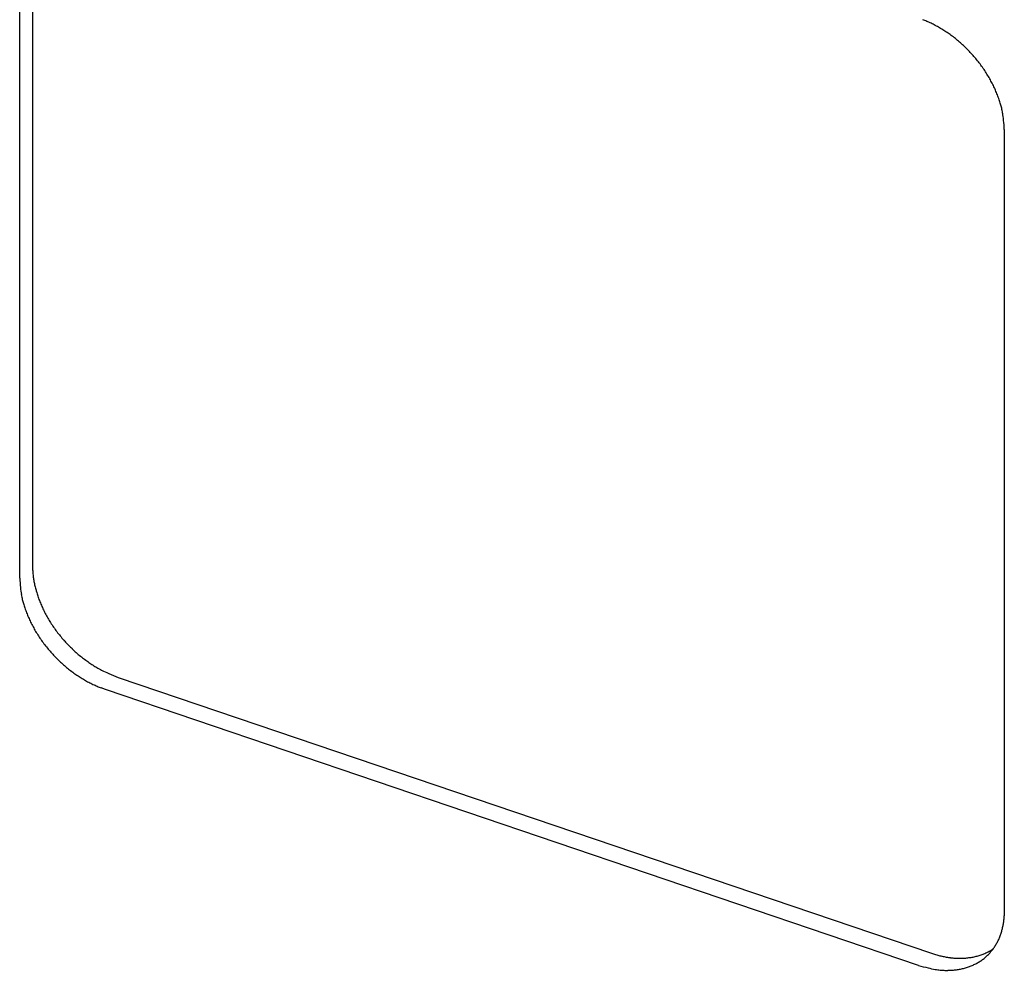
# Model space of a CAD drawing. Header units: millimetres. Extents: x 43 to 2527, y 45 to 1953.
# Tile 14 of 26: x 348 to 365, y 86 to 104. Entities that reach past the tile are written whole.
import ezdxf

# ---------------------------------------------------------------- set-up
doc = ezdxf.new("R2010")
doc.units = ezdxf.units.MM
doc.layers.add('1', color=7, linetype='Continuous')

msp = doc.modelspace()

# ---------------------------------------------------------------- linework, layer by layer
at = {"layer": '1', "color": 2, "linetype": 'Continuous'}
for p, q in [((347.88, 107.891), (347.88, 93.786)), ((347.649, 93.568), (347.649, 107.672)), ((365.388, 101.651), (365.388, 87.547)), ((347.88, 93.787), (347.882, 93.715)), ((349.424, 91.778), (364.076, 86.805)), ((349.192, 91.56), (349.118, 91.587)), ((363.845, 86.587), (349.192, 91.56)), ((365.388, 87.547), (365.386, 87.477)), ((364.076, 86.805), (364.113, 86.793))]:
    msp.add_line(p, q, dxfattribs=at)
for centre, radius, start, end in [((363.255, 101.908), 1.848, 66.4949, 68.9914), ((363.173, 101.708), 2.064, 64.2937, 66.6007), ((363.111, 101.576), 2.21, 62.13, 64.3459), ((363.101, 101.561), 2.228, 59.7989, 62.0565), ((363.072, 101.508), 2.288, 57.5904, 59.8404), ((363.034, 101.451), 2.357, 55.3254, 57.5591), ((362.996, 101.394), 2.426, 53.1536, 55.3651), ((362.971, 101.364), 2.465, 50.8914, 53.105), ((362.943, 101.327), 2.51, 48.724, 50.9275), ((362.925, 101.31), 2.536, 46.4603, 48.6661), ((362.908, 101.29), 2.561, 44.292, 46.4935), ((362.902, 101.288), 2.567, 42.0231, 44.2313), ((362.904, 101.289), 2.565, 39.8322, 42.0463), ((362.917, 101.303), 2.546, 37.5338, 39.763), ((362.934, 101.315), 2.525, 35.3189, 37.5574), ((362.953, 101.333), 2.5, 32.9968, 35.242), ((363.005, 101.367), 2.437, 30.7083, 32.9905), ((363.081, 101.416), 2.347, 28.2695, 30.6106), ((363.102, 101.423), 2.325, 26.0461, 28.3672), ((363.057, 101.405), 2.374, 23.7526, 25.9738), ((363.264, 101.508), 2.142, 21.0128, 23.4529), ((363.576, 101.633), 1.806, 17.9793, 20.8572), ((363.342, 101.521), 2.064, 16.6065, 18.9412), ((361.342, 100.917), 4.153, 15.6715, 16.7078), ((363.747, 101.673), 1.635, 9.7406, 12.9084), ((364.032, 101.724), 1.346, 4.0705, 9.6782), ((362.218, 101.477), 3.175, 3.1399, 6.1777), ((349.287, 93.782), 1.407, 182.7074, 185.7091), ((350.819, 93.742), 3.175, 183.1399, 186.1777), ((349.469, 93.796), 1.589, 185.5672, 188.321), ((349.603, 93.813), 1.724, 188.2261, 190.849), ((349.641, 93.822), 1.764, 190.918, 193.5658), ((349.005, 93.496), 1.346, 184.0705, 189.6782), ((349.718, 93.838), 1.842, 193.4793, 196.0898), ((349.803, 93.863), 1.93, 196.1052, 198.6677), ((349.289, 93.546), 1.635, 189.735, 192.9028), ((351.694, 94.303), 4.153, 195.678, 196.7144), ((349.893, 93.89), 2.025, 198.5843, 201.0893), ((349.962, 93.918), 2.099, 201.1191, 203.5948), ((349.695, 93.699), 2.064, 196.6065, 198.9412), ((349.46, 93.586), 1.806, 197.9793, 200.8573), ((350.04, 93.949), 2.182, 203.5134, 205.9435), ((350.102, 93.98), 2.253, 205.9769, 208.3759), ((349.772, 93.712), 2.142, 201.0128, 203.4529), ((349.98, 93.815), 2.374, 203.755, 205.9761), ((350.169, 94.013), 2.326, 208.2984, 210.6571), ((350.218, 94.044), 2.385, 210.6904, 213.0218), ((349.935, 93.796), 2.325, 206.0436, 208.3647), ((349.956, 93.803), 2.347, 208.2695, 210.6107), ((350.031, 93.852), 2.437, 210.7038, 212.986), ((350.265, 94.071), 2.439, 212.9612, 215.2627), ((350.295, 94.094), 2.477, 215.2981, 217.5804), ((350.083, 93.887), 2.5, 213.0011, 215.2464), ((350.102, 93.905), 2.525, 215.322, 217.5606), ((350.328, 94.116), 2.516, 217.5198, 219.7755), ((350.351, 94.138), 2.548, 219.8163, 222.0445), ((350.349, 94.134), 2.544, 222.0207, 224.2499), ((350.12, 93.916), 2.546, 217.5297, 219.759), ((350.133, 93.931), 2.566, 219.8327, 222.0469), ((350.321, 94.111), 2.507, 224.3068, 226.559), ((350.348, 94.131), 2.541, 226.4345, 228.6323), ((350.134, 93.931), 2.567, 222.0266, 224.2349), ((350.128, 93.929), 2.561, 224.292, 226.4935), ((350.112, 93.91), 2.536, 226.4603, 228.6661), ((350.419, 94.215), 2.651, 228.6669, 230.7404), ((350.281, 94.062), 2.445, 230.9806, 233.226), ((350.078, 93.796), 2.11, 233.3319, 235.9398), ((350.093, 93.892), 2.51, 228.7281, 230.9316), ((350.066, 93.856), 2.465, 230.8838, 233.0974), ((350.305, 94.065), 2.461, 235.059, 237.1419), ((351.698, 96.203), 5.012, 237.0271, 237.9437), ((350.033, 93.702), 2.01, 240.3282, 243.1083), ((349.895, 93.428), 1.704, 243.0936, 247.9113), ((350.04, 93.826), 2.426, 233.1613, 235.3728), ((350.003, 93.768), 2.357, 235.3176, 237.5514), ((349.965, 93.712), 2.288, 237.5953, 239.8454), ((349.936, 93.658), 2.228, 239.7989, 242.0565), ((350.917, 95.6), 4.103, 246.0838, 248.6502), ((349.925, 93.644), 2.21, 242.1327, 244.3487), ((349.864, 93.512), 2.064, 244.2937, 246.6007), ((349.781, 93.312), 1.848, 246.4984, 248.995), ((364.094, 87.542), 1.294, 354.02, 357.1216), ((364.094, 87.544), 1.294, 347.708, 350.8162), ((364.07, 87.546), 1.319, 350.913, 353.9619), ((364.299, 87.503), 1.085, 336.4705, 340.1572), ((364.25, 87.515), 1.135, 340.4085, 343.9387), ((364.188, 87.531), 1.199, 344.0506, 347.3986), ((364.408, 87.455), 0.966, 324.1119, 328.2365), ((364.38, 87.471), 0.998, 328.2982, 332.2929), ((364.339, 87.487), 1.043, 332.5491, 336.3791), ((364.657, 88.512), 1.803, 252.4463, 253.6954), ((364.666, 88.543), 1.835, 253.7108, 254.9412), ((364.662, 88.532), 1.823, 254.9602, 256.2004), ((364.644, 88.469), 1.758, 256.2667, 257.5543), ((364.634, 88.424), 1.712, 257.5782, 258.9012), ((364.592, 87.93), 1.215, 282.0277, 283.7966), ((364.617, 87.805), 1.087, 284.1191, 286.114), ((364.665, 87.629), 0.905, 286.234, 288.6706), ((364.62, 87.817), 1.098, 287.7511, 289.6339), ((364.023, 89.507), 2.891, 289.5385, 290.1843), ((364.683, 87.597), 0.871, 292.7653, 295.4842), ((364.455, 87.425), 0.911, 310.7359, 315.1346), ((364.736, 87.489), 0.75, 295.3791, 300.1997), ((364.445, 87.431), 0.922, 315.3089, 319.6402), ((364.18, 88.574), 1.969, 298.2974, 300.6974), ((364.432, 87.442), 0.939, 319.6459, 323.8932), ((364.79, 89.851), 3.399, 253.8458, 256.8021), ((364.624, 88.383), 1.67, 258.9673, 260.3226), ((364.617, 88.345), 1.631, 260.3232, 261.7098), ((364.608, 88.3), 1.585, 261.8006, 263.2261), ((364.603, 88.259), 1.545, 263.2346, 264.6953), ((364.597, 88.216), 1.501, 264.7705, 266.2711), ((364.594, 88.177), 1.462, 266.2844, 267.8214), ((364.591, 88.135), 1.419, 267.9047, 269.4824), ((364.59, 88.096), 1.38, 269.4955, 271.1131), ((364.589, 88.053), 1.337, 271.2009, 272.8643), ((364.59, 88.019), 1.304, 272.874, 274.5732), ((364.591, 87.989), 1.274, 274.6635, 276.395), ((364.595, 87.945), 1.229, 276.4263, 278.214), ((364.42, 87.486), 0.981, 289.1131, 293.3526), ((364.601, 87.887), 1.171, 278.3212, 280.1909), ((364.603, 87.886), 1.17, 280.107, 281.9632), ((364.432, 87.464), 0.956, 293.2216, 297.5267), ((364.444, 87.44), 0.93, 297.5699, 301.9594), ((364.454, 87.428), 0.914, 301.8182, 306.2534), ((364.455, 87.423), 0.91, 306.36, 310.7877), ((364.352, 87.749), 1.253, 254.3626, 260.4718), ((364.365, 87.768), 1.274, 260.0387, 263.9416), ((364.385, 89.412), 2.915, 266.9568, 268.2872), ((364.344, 87.857), 1.36, 268.0465, 271.1754), ((364.378, 87.581), 1.083, 269.6972, 273.844), ((364.374, 87.659), 1.161, 273.8054, 277.5577), ((364.366, 87.675), 1.178, 277.7962, 281.4049), ((364.389, 87.569), 1.069, 281.3254, 285.2843), ((364.412, 87.509), 1.005, 284.934, 289.1197)]:
    msp.add_arc(centre, radius, start, end, dxfattribs=at)

doc.saveas('drawing.dxf')
